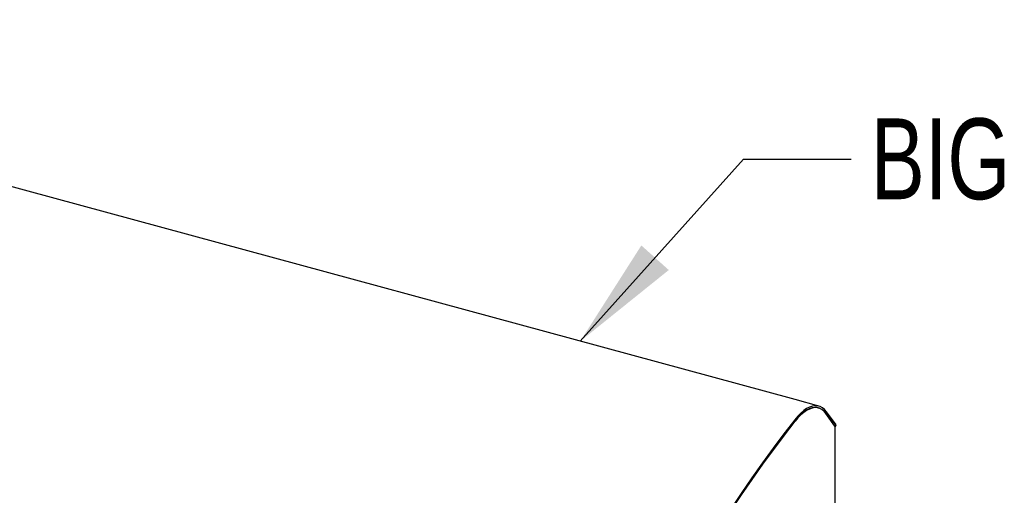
# Model space of a CAD drawing. Header units: inches. Extents: x 33 to 537, y 23 to 447.
# Tile 65 of 68: x 173 to 191, y 137 to 146. Entities that reach past the tile are written whole.
import ezdxf

# ---------------------------------------------------------------- set-up
doc = ezdxf.new("R2010")
doc.units = ezdxf.units.IN
doc.header["$LTSCALE"] = 16
doc.header["$MEASUREMENT"] = 0
doc.layers.add('FORMAT', color=7, linetype='Continuous')
doc.styles.add('SLDTEXTSTYLE0', font='TXT', dxfattribs={"width": 0.75})
doc.dimstyles.new('SLDDIMSTYLE2', dxfattribs={"dimtxt": 0.18, "dimasz": 2.08, "dimexe": 0, "dimexo": 0.0625, "dimgap": 0, "dimtad": 0, "dimtih": 1, "dimtoh": 1, "dimdec": 0, "dimrnd": 1e-09, "dimzin": 0, "dimdsep": 46, "dimlunit": 5, "dimtxsty": 'Standard', "dimsah": 1, "dimcen": 0.09, "dimadec": 0, "dimazin": 0, "dimtfac": 2.08, "dimtdec": 0, "dimtofl": 0, "dimtmove": 0, "dimatfit": 3, "dimfxl": 0, "dimfrac": 2, "dimtolj": 1, "dimtzin": 0, "dimarcsym": 0})

msp = doc.modelspace()

# ---------------------------------------------------------------- linework, layer by layer
at = {"color": 7, "linetype": 'Continuous', "lineweight": 25}
for p, q in [((187.415, 138.768), (161.472, 145.819)), ((187.857, 138.648), (187.415, 138.768)), ((187.819, 138.62), (187.807, 138.623)), ((187.849, 138.612), (187.819, 138.62)), ((188.177, 138.297), (187.998, 138.544)), ((188.165, 138.267), (187.985, 138.514)), ((188.155, 138.277), (187.986, 138.51)), ((188.155, 138.277), (188.155, 138.225)), ((188.155, 138.27), (188.165, 138.267)), ((188.161, 136.418), (188.161, 138.236)), ((188.165, 138.267), (188.177, 138.297))]:
    msp.add_line(p, q, dxfattribs=at)
at = {"color": 7, "linetype": 'Continuous', "lineweight": 25, "flags": 128}
for points in [[(187.998, 138.544), (187.962, 138.586), (187.922, 138.618), (187.879, 138.641), (187.834, 138.653), (187.785, 138.655), (187.735, 138.647), (187.683, 138.629), (187.629, 138.601), (187.575, 138.563), (187.519, 138.516), (187.464, 138.459), (187.409, 138.394)], [(187.985, 138.514), (187.95, 138.555), (187.912, 138.587), (187.87, 138.609), (187.826, 138.621), (187.778, 138.623), (187.729, 138.615), (187.678, 138.597), (187.626, 138.57), (187.573, 138.533), (187.519, 138.487), (187.465, 138.432), (187.412, 138.369)], [(187.986, 138.51), (187.951, 138.551), (187.912, 138.582), (187.871, 138.604), (187.826, 138.616), (187.779, 138.619), (187.73, 138.611), (187.679, 138.593), (187.627, 138.566), (187.574, 138.529), (187.52, 138.483), (187.466, 138.428), (187.413, 138.365)], [(187.409, 138.394), (187.208, 138.135), (187.007, 137.868), (186.808, 137.594), (186.609, 137.313), (186.412, 137.025), (186.215, 136.73)], [(187.412, 138.369), (187.211, 138.109), (187.011, 137.843), (186.811, 137.569), (186.613, 137.289), (186.416, 137.001), (186.22, 136.707)], [(186.222, 136.707), (186.418, 137), (186.615, 137.287), (186.813, 137.567), (187.012, 137.84), (187.212, 138.106), (187.413, 138.365)]]:
    msp.add_lwpolyline(points, dxfattribs=at)
at = {"color": 7, "linetype": 'Continuous', "lineweight": 25}
msp.add_arc((188.145, 138.236), 0.0151, 310.2145, 49.7921, dxfattribs=at)

# ---------------------------------------------------------------- texts
at = {"layer": 'FORMAT', "insert": (188.819, 143.987), "char_height": 1.5, "attachment_point": 1, "style": 'SLDTEXTSTYLE0'}
msp.add_mtext('BIG44RB', dxfattribs=at)

# ---------------------------------------------------------------- leaders
at = {"layer": 'FORMAT'}
msp.add_leader([(183.427, 139.852), (186.456, 143.232), (188.456, 143.232)], dimstyle='SLDDIMSTYLE2', dxfattribs=at)

doc.saveas('drawing.dxf')
